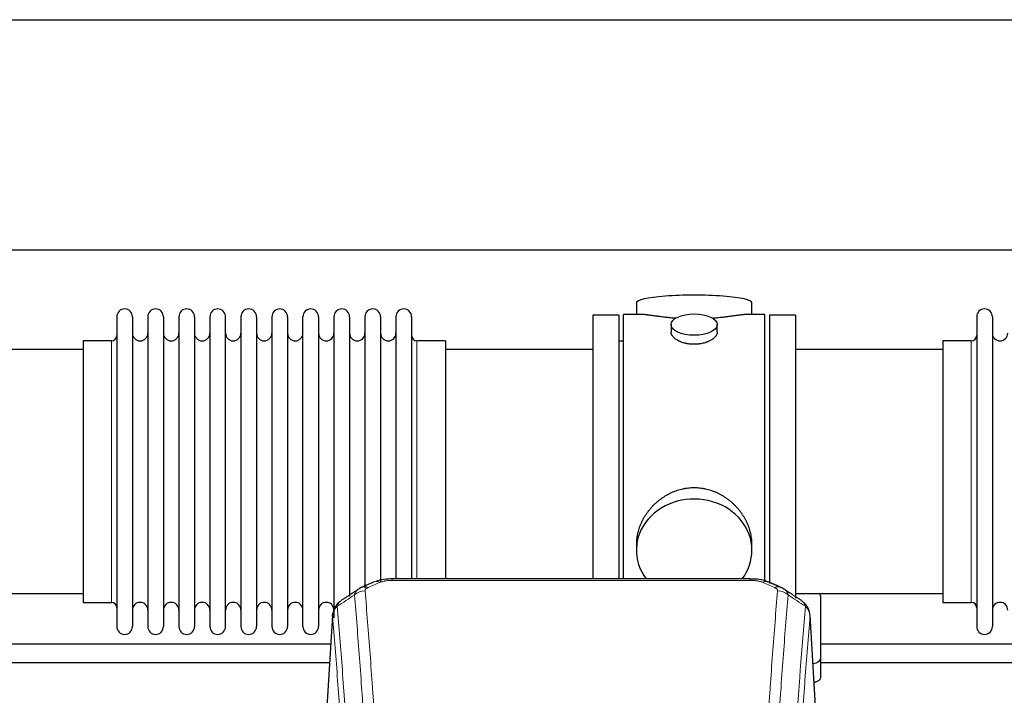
# Model space of a CAD drawing. Header units: inches. Extents: x 0 to 23760, y -13 to 16800.
# Tile 190 of 209: x 17235 to 17877, y 14356 to 14796. Entities that reach past the tile are written whole.
import ezdxf

# ---------------------------------------------------------------- set-up
doc = ezdxf.new("R2010")
doc.units = ezdxf.units.IN
doc.layers.add('254', color=7, linetype='Continuous', true_color=0xffffff)

msp = doc.modelspace()

# ---------------------------------------------------------------- linework, layer by layer
at = {"layer": '254', "color": 2, "linetype": 'Continuous', "lineweight": 25}
for p, q in [((16055.217, 14795.977), (19414.673, 14795.977)), ((16055.217, 14645.977), (19414.673, 14645.977)), ((17637.077, 14611.635), (17637.077, 14604.015)), ((17712.357, 14604.015), (17712.357, 14611.635)), ((17298.717, 14602.485), (17298.717, 14400.685)), ((17308.917, 14602.485), (17308.917, 14400.685)), ((17318.917, 14602.485), (17318.917, 14400.685)), ((17329.117, 14602.485), (17329.117, 14400.685)), ((17339.117, 14602.485), (17339.117, 14400.685)), ((17349.317, 14602.485), (17349.317, 14400.685)), ((17359.317, 14602.485), (17359.317, 14400.685)), ((17369.517, 14400.685), (17369.517, 14602.485)), ((17379.517, 14602.485), (17379.517, 14400.685)), ((17389.717, 14602.485), (17389.717, 14400.685)), ((17399.717, 14602.485), (17399.717, 14548.175)), ((17409.917, 14602.485), (17409.917, 14548.175)), ((17419.917, 14548.175), (17419.917, 14602.485)), ((17430.117, 14602.485), (17430.117, 14548.175)), ((17440.117, 14602.485), (17440.117, 14548.175)), ((17450.317, 14602.485), (17450.317, 14548.175)), ((17460.317, 14602.485), (17460.317, 14548.175)), ((17470.517, 14602.485), (17470.517, 14548.175)), ((17480.517, 14602.485), (17480.517, 14548.175)), ((17490.717, 14602.485), (17490.717, 14548.175)), ((17625.717, 14603.585), (17608.717, 14603.585)), ((17608.717, 14603.585), (17608.717, 14501.585)), ((17625.717, 14603.585), (17625.717, 14501.585)), ((17640.064, 14604.015), (17628.717, 14604.015)), ((17628.717, 14501.585), (17628.717, 14604.015)), ((17720.717, 14604.015), (17709.42, 14604.015)), ((17720.717, 14501.585), (17720.717, 14604.015)), ((17740.717, 14603.585), (17723.717, 14603.585)), ((17723.717, 14603.585), (17723.717, 14428.636)), ((17740.717, 14603.585), (17740.717, 14419.053)), ((17858.717, 14602.485), (17858.717, 14400.685)), ((17868.917, 14602.485), (17868.917, 14400.685)), ((17659.669, 14597.382), (17659.669, 14592.417)), ((17689.765, 14592.439), (17689.765, 14597.382)), ((17295.217, 14586.735), (17276.717, 14586.735)), ((17276.717, 14586.735), (17276.717, 14416.435)), ((17512.717, 14586.735), (17494.217, 14586.735)), ((17512.717, 14586.735), (17512.717, 14540.903)), ((17628.717, 14586.585), (17625.717, 14586.585)), ((17855.217, 14586.735), (17836.717, 14586.735)), ((17836.717, 14586.735), (17836.717, 14416.435)), ((17276.717, 14581.085), (17180.717, 14581.085)), ((17608.717, 14581.085), (17512.717, 14581.085)), ((17836.717, 14581.085), (17740.717, 14581.085)), ((17399.717, 14548.175), (17399.717, 14400.685)), ((17409.917, 14548.175), (17409.917, 14400.685)), ((17419.917, 14400.685), (17419.917, 14548.175)), ((17430.117, 14548.175), (17430.117, 14400.685)), ((17440.117, 14548.175), (17440.117, 14406.427)), ((17450.317, 14548.175), (17450.317, 14420.417)), ((17460.317, 14548.175), (17460.317, 14425.702)), ((17470.517, 14548.175), (17470.517, 14429.394)), ((17480.517, 14548.175), (17480.517, 14431.666)), ((17490.717, 14548.175), (17490.717, 14431.666)), ((17512.717, 14540.903), (17512.717, 14431.665)), ((17608.717, 14501.585), (17608.717, 14431.666)), ((17625.717, 14501.585), (17625.717, 14431.666)), ((17628.717, 14431.665), (17628.717, 14501.585)), ((17720.717, 14430.129), (17720.717, 14501.585)), ((17637.077, 14454.356), (17637.077, 14450.331)), ((17712.357, 14450.331), (17712.357, 14454.354)), ((17711.303, 14431.67), (17478.131, 14431.67)), ((17180.717, 14422.085), (17276.717, 14422.085)), ((17740.717, 14422.085), (17836.717, 14422.085)), ((17276.717, 14416.435), (17295.217, 14416.435)), ((17757.217, 14379.985), (17757.217, 14420.059)), ((17836.717, 14416.435), (17855.217, 14416.435)), ((17439.199, 14407.873), (17433.949, 14321.237)), ((17755.485, 14321.237), (17750.235, 14407.873)), ((17757.217, 14367.567), (17757.217, 14379.985))]:
    msp.add_line(p, q, dxfattribs=at)
at = {"layer": '254', "color": 110, "linetype": 'Continuous', "lineweight": 13}
for p, q in [((17295.217, 14586.735), (17295.217, 14416.435)), ((17494.217, 14586.735), (17494.217, 14540.903)), ((17855.217, 14586.735), (17855.217, 14416.435)), ((17494.217, 14540.903), (17494.217, 14431.665)), ((17478.131, 14431.669), (17478.131, 14430.717)), ((17711.303, 14430.717), (17478.131, 14430.717)), ((17711.303, 14431.668), (17711.303, 14430.717)), ((17439.201, 14407.251), (17433.953, 14320.661)), ((17755.481, 14320.661), (17750.233, 14407.251))]:
    msp.add_line(p, q, dxfattribs=at)
at = {"layer": '254', "color": 2, "linetype": 'Continuous', "lineweight": 25}
for centre, radius, start, end in [((17303.817, 14602.485), 5.1, 0, 180), ((17324.017, 14602.485), 5.1, 0, 180), ((17344.217, 14602.485), 5.1, 0, 180), ((17364.417, 14602.485), 5.1, 0, 180), ((17384.617, 14602.485), 5.1, 0, 180), ((17404.817, 14602.485), 5.1, 0, 180), ((17425.017, 14602.485), 5.1, 0, 180), ((17445.217, 14602.485), 5.1, 0, 180), ((17465.417, 14602.485), 5.1, 0, 180), ((17485.617, 14602.485), 5.1, 0, 180), ((17863.817, 14602.485), 5.1, 0, 180), ((17295.217, 14590.235), 3.5, 270, 0), ((17313.917, 14591.735), 5, 180, 0), ((17334.117, 14591.735), 5, 180, 0), ((17354.317, 14591.735), 5, 180, 0), ((17374.517, 14591.735), 5, 180, 0), ((17394.717, 14591.735), 5, 180, 0), ((17414.917, 14591.735), 5, 180, 0), ((17435.117, 14591.735), 5, 180, 0), ((17455.317, 14591.735), 5, 180, 0), ((17475.517, 14591.735), 5, 180, 0), ((17494.217, 14590.235), 3.5, 180, 270), ((17855.217, 14590.235), 3.5, 270, 0), ((17873.917, 14591.735), 5, 180, 0), ((17295.217, 14412.935), 3.5, 0, 90), ((17313.917, 14411.435), 5, 0, 180), ((17334.117, 14411.435), 5, 0, 180), ((17354.317, 14411.435), 5, 0, 180), ((17374.517, 14411.435), 5, 0, 180), ((17394.717, 14411.435), 5, 0, 180), ((17414.917, 14411.435), 5, 0, 180), ((17435.117, 14411.435), 5, 0, 180), ((17855.217, 14412.935), 3.5, 0, 90), ((17873.917, 14411.435), 5, 0, 180), ((17303.817, 14400.685), 5.1, 180, 0), ((17324.017, 14400.685), 5.1, 180, 0), ((17344.217, 14400.685), 5.1, 180, 0), ((17364.417, 14400.685), 5.1, 180, 0), ((17384.617, 14400.685), 5.1, 180, 0), ((17404.817, 14400.685), 5.1, 180, 0), ((17425.017, 14400.685), 5.1, 180, 0), ((17863.817, 14400.685), 5.1, 180, 0)]:
    msp.add_arc(centre, radius, start, end, dxfattribs=at)
for centre, major_axis, ratio, start_param, end_param in [((17674.717, 14611.635), (37.64, 0), 0.1305262, 0, 3.1415927), ((17674.717, 14450.331), (37.64, 0), 0.8870108, 0, 3.7346664), ((17674.717, 14450.331), (37.64, 0), 0.8870108, 5.6900133, 6.2831853), ((17749.217, 14420.059), (-8, 0), 0.4617486, 3.1415927, 3.722063), ((17749.217, 14379.985), (-8, 0), 0.4617486, 1.9439586, 3.1415927), ((17749.217, 14367.567), (-8, 0), 0.4617486, 2.0459273, 3.1415927)]:
    msp.add_ellipse(centre, major_axis=major_axis, ratio=ratio, start_param=start_param, end_param=end_param, dxfattribs=at)
msp.add_ellipse((17674.717, 14597.382), major_axis=(15.048, 0), ratio=0.4617486, dxfattribs=at)
at = {"layer": '254', "color": 110, "linetype": 'Continuous', "lineweight": 13}
for centre, major_axis, ratio, start_param, end_param in [((17470.372, 14420.507), (3.953, -9.186), 0.6419268, 2.5510147, 3.1418997), ((17719.062, 14420.507), (-3.953, -9.186), 0.6419268, 3.1410059, 3.7321706), ((17460.392, 14414.857), (-9.964, -0.842), 0.9013977, 4.6363308, 5.3961502), ((17462.364, 14417.049), (3.975, -9.176), 0.6408251, 2.5472213, 3.141301), ((17727.07, 14417.049), (3.975, 9.176), 0.6408251, 0.0010737, 0.5943713), ((17729.042, 14414.857), (-9.964, 0.842), 0.9013977, 4.0286278, 4.7884472)]:
    msp.add_ellipse(centre, major_axis=major_axis, ratio=ratio, start_param=start_param, end_param=end_param, dxfattribs=at)
at = {"layer": '254', "color": 2, "linetype": 'Continuous', "lineweight": 25}
for points, knots in [([(17662.845, 14601.426), (17662.842, 14601.426), (17662.84, 14601.426), (17662.764, 14601.433), (17662.69, 14601.438), (17662.543, 14601.45), (17662.322, 14601.468), (17661.517, 14601.535), (17660.221, 14601.652), (17658.539, 14601.819), (17656.902, 14601.996), (17655.309, 14602.181), (17653.759, 14602.371), (17652.755, 14602.5), (17652.137, 14602.581), (17652.014, 14602.597), (17651.769, 14602.629), (17651.404, 14602.677), (17651.045, 14602.725), (17650.336, 14602.82), (17649.411, 14602.945), (17648.09, 14603.126), (17646.832, 14603.297), (17645.638, 14603.456), (17644.884, 14603.552), (17644.335, 14603.621), (17644.065, 14603.654), (17643.8, 14603.685), (17643.625, 14603.705), (17643.538, 14603.716), (17643.109, 14603.765), (17642.449, 14603.836), (17641.54, 14603.921), (17640.712, 14603.98), (17640.075, 14604.008), (17639.72, 14604.014), (17639.597, 14604.015)], [0, 0, 0, 0, 0.0002215, 0.0002215, 0.0071429, 0.0071429, 0.0140642, 0.027907, 0.083278, 0.1386489, 0.1940199, 0.2493909, 0.3047619, 0.3601329, 0.3601329, 0.3739756, 0.3739756, 0.3878184, 0.4155039, 0.4155039, 0.4708749, 0.5262458, 0.5816168, 0.6369878, 0.6923588, 0.6923588, 0.7200443, 0.733887, 0.733887, 0.7477298, 0.7477298, 0.8031008, 0.8584718, 0.9138427, 0.9692137, 1, 1, 1, 1]), ([(17709.841, 14604.015), (17709.717, 14604.014), (17709.36, 14604.008), (17708.719, 14603.98), (17707.887, 14603.92), (17707.276, 14603.863), (17706.877, 14603.823), (17706.796, 14603.815), (17706.634, 14603.798), (17706.388, 14603.771), (17706.135, 14603.743), (17705.621, 14603.684), (17704.914, 14603.599), (17703.785, 14603.455), (17702.591, 14603.295), (17701.33, 14603.124), (17700.444, 14603.003), (17699.762, 14602.91), (17699.417, 14602.864), (17699.066, 14602.816), (17698.83, 14602.784), (17698.711, 14602.768), (17698.117, 14602.689), (17697.15, 14602.561), (17695.652, 14602.369), (17694.108, 14602.179), (17692.518, 14601.995), (17690.88, 14601.818), (17689.755, 14601.706), (17688.9, 14601.625), (17688.469, 14601.585), (17688.033, 14601.547), (17687.814, 14601.528), (17687.741, 14601.521), (17687.595, 14601.509), (17687.308, 14601.484), (17687.021, 14601.461), (17686.806, 14601.443)], [0, 0, 0, 0, 0.0313476, 0.0871263, 0.142905, 0.1986836, 0.1986836, 0.2126283, 0.2126283, 0.226573, 0.2544623, 0.2544623, 0.310241, 0.3660196, 0.4217983, 0.477577, 0.5333556, 0.5333556, 0.561245, 0.5751896, 0.5751896, 0.5891343, 0.5891343, 0.644913, 0.7006917, 0.7564703, 0.812249, 0.8680277, 0.9238063, 0.9238063, 0.9516957, 0.9656403, 0.9656403, 0.9726127, 0.9726127, 0.979585, 1, 1, 1, 1]), ([(17674.717, 14584.507), (17674.219, 14584.507), (17673.726, 14584.522), (17672.747, 14584.579), (17672.261, 14584.622), (17671.299, 14584.735), (17670.822, 14584.805), (17670.231, 14584.911), (17670.054, 14584.944), (17669.877, 14584.979), (17669.76, 14585.002), (17669.701, 14585.014), (17669.409, 14585.076), (17669.178, 14585.128), (17668.495, 14585.293), (17668.052, 14585.415), (17667.188, 14585.682), (17666.767, 14585.827), (17666.154, 14586.061), (17665.953, 14586.141), (17665.655, 14586.267), (17665.557, 14586.309), (17665.41, 14586.374), (17665.361, 14586.395), (17665.265, 14586.439), (17664.832, 14586.637), (17664.422, 14586.845), (17663.729, 14587.229), (17663.4, 14587.429), (17662.778, 14587.841), (17662.485, 14588.054), (17662.141, 14588.329), (17662.074, 14588.384), (17661.941, 14588.496), (17661.876, 14588.552), (17661.685, 14588.72), (17661.563, 14588.833), (17661.215, 14589.173), (17661.005, 14589.403), (17660.63, 14589.866), (17660.464, 14590.1), (17660.249, 14590.453), (17660.183, 14590.571), (17660.108, 14590.72), (17660.093, 14590.749), (17660.064, 14590.809), (17660.05, 14590.839), (17660.009, 14590.928), (17659.983, 14590.987), (17659.862, 14591.283), (17659.79, 14591.517), (17659.694, 14591.981), (17659.669, 14592.21), (17659.669, 14592.44), (17659.669, 14592.444), (17659.669, 14592.447)], [0, 0, 0, 0, 0.0624454, 0.0624454, 0.1248907, 0.1248907, 0.1873361, 0.1873361, 0.2029474, 0.2107531, 0.2107531, 0.2185588, 0.2185588, 0.2497814, 0.2497814, 0.3122268, 0.3122268, 0.3746722, 0.3746722, 0.4058948, 0.4058948, 0.4215062, 0.4215062, 0.4293119, 0.4293119, 0.4371175, 0.4995629, 0.4995629, 0.5620082, 0.5620082, 0.6244536, 0.6244536, 0.6400649, 0.6400649, 0.6556763, 0.6556763, 0.686899, 0.686899, 0.7493443, 0.7493443, 0.8117897, 0.8117897, 0.8430124, 0.8430124, 0.850818, 0.850818, 0.8586237, 0.8586237, 0.874235, 0.874235, 0.9366804, 0.9366804, 0.9991258, 0.9991258, 1, 1, 1, 1]), ([(17689.765, 14592.443), (17689.765, 14592.215), (17689.741, 14591.985), (17689.645, 14591.522), (17689.573, 14591.289), (17689.383, 14590.82), (17689.264, 14590.584), (17689.085, 14590.289), (17689.047, 14590.229), (17688.989, 14590.141), (17688.969, 14590.111), (17688.929, 14590.052), (17688.826, 14589.904), (17688.715, 14589.757), (17688.433, 14589.408), (17688.223, 14589.178), (17687.762, 14588.726), (17687.51, 14588.503), (17687.101, 14588.175), (17686.959, 14588.067), (17686.738, 14587.906), (17686.663, 14587.853), (17686.511, 14587.747), (17686.433, 14587.694), (17686.042, 14587.434), (17685.712, 14587.233), (17685.019, 14586.849), (17684.657, 14586.665), (17683.9, 14586.314), (17683.506, 14586.147), (17683.043, 14585.97), (17682.991, 14585.951), (17682.887, 14585.912), (17682.835, 14585.893), (17682.678, 14585.836), (17682.362, 14585.724), (17682.041, 14585.619), (17681.391, 14585.418), (17680.948, 14585.296), (17680.043, 14585.076), (17679.581, 14584.979), (17678.874, 14584.852), (17678.636, 14584.813), (17678.275, 14584.759), (17678.154, 14584.742), (17677.911, 14584.71), (17677.79, 14584.695), (17677.182, 14584.623), (17676.693, 14584.58), (17675.71, 14584.522), (17675.215, 14584.507), (17674.717, 14584.507)], [0, 0, 0, 0, 0.0621483, 0.0621483, 0.1246718, 0.1246718, 0.1871952, 0.1871952, 0.2028261, 0.2028261, 0.2106415, 0.2106415, 0.2184569, 0.2497186, 0.2497186, 0.3122421, 0.3122421, 0.3747655, 0.3747655, 0.4060273, 0.4060273, 0.4216581, 0.4216581, 0.437289, 0.437289, 0.4998124, 0.4998124, 0.5623359, 0.5623359, 0.6248593, 0.6248593, 0.6326748, 0.6326748, 0.6404902, 0.6404902, 0.656121, 0.6873828, 0.6873828, 0.7499062, 0.7499062, 0.8124297, 0.8124297, 0.8436914, 0.8436914, 0.8593222, 0.8593222, 0.8749531, 0.8749531, 0.9374766, 0.9374766, 1, 1, 1, 1]), ([(17712.357, 14454.318), (17712.356, 14454.851), (17712.341, 14455.387), (17712.296, 14456.206), (17712.272, 14456.556), (17712.242, 14456.907), (17712.23, 14457.048), (17712.223, 14457.118), (17712.203, 14457.33), (17712.131, 14458.034), (17711.958, 14459.297), (17711.637, 14460.974), (17711.229, 14462.644), (17710.733, 14464.305), (17710.149, 14465.959), (17709.701, 14467.055), (17709.402, 14467.738), (17709.342, 14467.875), (17709.219, 14468.147), (17709.032, 14468.554), (17708.838, 14468.958), (17708.44, 14469.761), (17707.884, 14470.82), (17706.976, 14472.372), (17705.993, 14473.887), (17704.936, 14475.364), (17704.182, 14476.323), (17703.597, 14477.033), (17703.399, 14477.268), (17703.097, 14477.618), (17702.996, 14477.734), (17702.791, 14477.965), (17702.278, 14478.54), (17701.327, 14479.545), (17700.002, 14480.824), (17698.621, 14482.041), (17697.184, 14483.195), (17695.689, 14484.285), (17694.654, 14484.968), (17693.863, 14485.464), (17693.596, 14485.626), (17693.26, 14485.825), (17693.193, 14485.865), (17693.058, 14485.944), (17692.856, 14486.061), (17692.11, 14486.486), (17690.875, 14487.139), (17689.195, 14487.927), (17687.482, 14488.628), (17685.736, 14489.244), (17683.956, 14489.772), (17682.747, 14490.065), (17681.831, 14490.261), (17681.525, 14490.322), (17681.139, 14490.394), (17681.062, 14490.408), (17680.908, 14490.436), (17680.676, 14490.477), (17679.827, 14490.619), (17678.438, 14490.803), (17676.584, 14490.95), (17674.731, 14491), (17672.876, 14490.952), (17671.022, 14490.806), (17669.785, 14490.642), (17669.011, 14490.519), (17668.857, 14490.494), (17668.548, 14490.44), (17668.085, 14490.357), (17667.625, 14490.265), (17666.71, 14490.07), (17665.5, 14489.778), (17663.718, 14489.251), (17661.967, 14488.634), (17660.247, 14487.93), (17659.121, 14487.403), (17658.284, 14486.985), (17658.006, 14486.843), (17657.661, 14486.66), (17657.523, 14486.586), (17657.248, 14486.437), (17656.496, 14486.021), (17655.294, 14485.308), (17653.746, 14484.286), (17652.253, 14483.197), (17650.813, 14482.041), (17649.427, 14480.82), (17648.538, 14479.962), (17648.048, 14479.467), (17647.994, 14479.411), (17647.886, 14479.301), (17647.832, 14479.245), (17647.671, 14479.078), (17647.351, 14478.743), (17647.037, 14478.404), (17646.42, 14477.72), (17645.622, 14476.794), (17644.496, 14475.362), (17643.442, 14473.889), (17642.46, 14472.375), (17641.55, 14470.822), (17640.992, 14469.759), (17640.659, 14469.086), (17640.594, 14468.951), (17640.464, 14468.681), (17640.272, 14468.275), (17640.088, 14467.868), (17639.732, 14467.053), (17639.286, 14465.962), (17638.704, 14464.314), (17638.209, 14462.657), (17637.8, 14460.99), (17637.479, 14459.313), (17637.324, 14458.189), (17637.247, 14457.484), (17637.232, 14457.343), (17637.205, 14457.061), (17637.167, 14456.64), (17637.138, 14456.22), (17637.093, 14455.395), (17637.078, 14454.852), (17637.077, 14454.313)], [0, 0, 0, 0, 0.0151373, 0.0151373, 0.0229562, 0.0249109, 0.0249109, 0.0268656, 0.0268656, 0.030775, 0.0464127, 0.0620504, 0.0776881, 0.0933258, 0.1089635, 0.1246012, 0.1246012, 0.1285107, 0.1285107, 0.1324201, 0.1402389, 0.1402389, 0.1558766, 0.1715144, 0.1871521, 0.2027898, 0.2184275, 0.2184275, 0.2262463, 0.2262463, 0.2301558, 0.2301558, 0.2340652, 0.2497029, 0.2653406, 0.2809783, 0.296616, 0.3122537, 0.3278914, 0.3278914, 0.3357103, 0.3357103, 0.337665, 0.337665, 0.3396197, 0.3435291, 0.3591668, 0.3748045, 0.3904422, 0.4060799, 0.4217176, 0.4373554, 0.4373554, 0.4451742, 0.4451742, 0.4471289, 0.4471289, 0.4490836, 0.4529931, 0.4686308, 0.4842685, 0.4999062, 0.5155439, 0.5311816, 0.5468193, 0.5468193, 0.5507287, 0.5507287, 0.5546381, 0.562457, 0.562457, 0.5780947, 0.5937324, 0.6093701, 0.6250078, 0.6406455, 0.6406455, 0.6484644, 0.6484644, 0.6504191, 0.6523738, 0.6562832, 0.6719209, 0.6875586, 0.7031963, 0.7188341, 0.7344718, 0.7501095, 0.7501095, 0.7520642, 0.7520642, 0.7540189, 0.7540189, 0.7579283, 0.7657472, 0.7657472, 0.7813849, 0.7970226, 0.8126603, 0.828298, 0.8439357, 0.8595734, 0.8595734, 0.8634828, 0.8634828, 0.8673923, 0.8752111, 0.8752111, 0.8908488, 0.9064865, 0.9221242, 0.9377619, 0.9533996, 0.9690373, 0.9690373, 0.9729468, 0.9729468, 0.9768562, 0.984675, 0.984675, 1, 1, 1, 1]), ([(17479.43, 14431.653), (17478.203, 14431.694), (17474.761, 14431.616), (17470.682, 14431.252), (17468.182, 14430.284), (17467.678, 14430.058)], [0, 0, 0, 0, 0.2995251, 0.855667, 1, 1, 1, 1]), ([(17722.947, 14429.559), (17722.334, 14429.884), (17720.107, 14430.904), (17716.118, 14431.517), (17712.803, 14431.618), (17711.301, 14431.541)], [0, 0, 0, 0, 0.1803135, 0.6389946, 1, 1, 1, 1]), ([(17444.142, 14417.061), (17443.622, 14416.688), (17442.564, 14415.779), (17441.201, 14413.996), (17440.148, 14411.841), (17439.732, 14410.315), (17439.596, 14409.541)], [0, 0, 0, 0, 0.2123708, 0.4683651, 0.7393635, 1, 1, 1, 1]), ([(17750.151, 14408.534), (17750.039, 14409.484), (17749.596, 14411.323), (17748.304, 14413.938), (17746.622, 14416.036), (17745.332, 14417.079), (17744.71, 14417.499)], [0, 0, 0, 0, 0.2790385, 0.5536712, 0.8024065, 1, 1, 1, 1]), ([(17439.201, 14407.251), (17439.2, 14407.262), (17439.199, 14407.286), (17439.197, 14407.321), (17439.195, 14407.356), (17439.194, 14407.391), (17439.193, 14407.426), (17439.192, 14407.461), (17439.191, 14407.496), (17439.191, 14407.531), (17439.191, 14407.566), (17439.191, 14407.601), (17439.191, 14407.635), (17439.191, 14407.67), (17439.192, 14407.704), (17439.193, 14407.739), (17439.194, 14407.773), (17439.196, 14407.808), (17439.197, 14407.842), (17439.199, 14407.876), (17439.202, 14407.911), (17439.204, 14407.945), (17439.207, 14407.979), (17439.209, 14408.013), (17439.212, 14408.047), (17439.216, 14408.081), (17439.219, 14408.115), (17439.223, 14408.148), (17439.227, 14408.182), (17439.231, 14408.216), (17439.236, 14408.249), (17439.24, 14408.283), (17439.245, 14408.317), (17439.25, 14408.35), (17439.256, 14408.383), (17439.261, 14408.417), (17439.267, 14408.45), (17439.273, 14408.483), (17439.279, 14408.516), (17439.286, 14408.549), (17439.293, 14408.582), (17439.3, 14408.615), (17439.307, 14408.648), (17439.314, 14408.681), (17439.322, 14408.713), (17439.329, 14408.746), (17439.338, 14408.779), (17439.346, 14408.811), (17439.354, 14408.843), (17439.363, 14408.876), (17439.372, 14408.908), (17439.381, 14408.94), (17439.39, 14408.972), (17439.4, 14409.005), (17439.41, 14409.037), (17439.42, 14409.069), (17439.43, 14409.1), (17439.44, 14409.132), (17439.451, 14409.164), (17439.462, 14409.196), (17439.473, 14409.227), (17439.484, 14409.259), (17439.496, 14409.29), (17439.508, 14409.322), (17439.517, 14409.348), (17439.524, 14409.363), (17439.526, 14409.368)], [0, 0, 0, 0, 0.0160287, 0.0320483, 0.0480589, 0.0640604, 0.080053, 0.0960364, 0.1120109, 0.1279763, 0.1439327, 0.1598801, 0.1758184, 0.1917478, 0.2076681, 0.2235794, 0.2394817, 0.255375, 0.2712593, 0.2871346, 0.3030009, 0.3188582, 0.3347065, 0.3505458, 0.3663762, 0.3821975, 0.3980099, 0.4138133, 0.4296077, 0.4453931, 0.4611696, 0.4769371, 0.4926957, 0.5084453, 0.5241859, 0.5399176, 0.5556403, 0.5713541, 0.5870589, 0.6027548, 0.6184418, 0.6341198, 0.6497889, 0.6654491, 0.6811003, 0.6967426, 0.712376, 0.7280004, 0.743616, 0.7592226, 0.7748203, 0.7904091, 0.8059891, 0.8215601, 0.8371222, 0.8526754, 0.8682197, 0.8837552, 0.8992817, 0.9147994, 0.9303082, 0.9458081, 0.9612991, 0.9767813, 0.9922546, 1, 1, 1, 1]), ([(17438.082, 14389.295), (17421.535, 14389.295), (17376.19, 14389.295), (17304.617, 14389.295), (17240.887, 14389.295), (17205.956, 14389.295), (17197.252, 14389.295)], [0, 0, 0, 0, 0.2061192, 0.5648663, 0.8915757, 1, 1, 1, 1]), ([(17197.252, 14377.295), (17232.843, 14377.295), (17312.885, 14377.295), (17392.927, 14377.295), (17437.379, 14377.295)], [0, 0, 0, 0, 0.4446429, 1, 1, 1, 1])]:
    msp.add_open_spline(points, degree=3, knots=knots, dxfattribs=at)
for points, degree in [([(17466.419, 14429.689), (17458.389, 14426.22)], 1), ([(17731.045, 14426.225), (17727.029, 14427.967), (17723.015, 14429.685)], 2), ([(17455.998, 14424.947), (17450.369, 14421.225), (17444.747, 14417.515)], 2), ([(17458.419, 14426.154), (17457.057, 14425.85), (17456.068, 14424.92)], 2), ([(17733.359, 14424.884), (17732.326, 14425.786), (17731.003, 14426.144)], 2), ([(17744.687, 14417.514), (17739.072, 14421.22), (17733.45, 14424.938)], 2), ([(17998.108, 14389.295), (17917.819, 14389.295), (17837.53, 14389.295), (17757.241, 14389.295)], 3), ([(17757.241, 14377.295), (17837.283, 14377.295), (17917.326, 14377.295), (17997.368, 14377.295)], 3)]:
    msp.add_open_spline(points, degree=degree, dxfattribs=at)
at = {"layer": '254', "color": 110, "linetype": 'Continuous', "lineweight": 13}
for points in [[(17470.372, 14429.55), (17467.703, 14428.396), (17465.033, 14427.239), (17462.364, 14426.078)], [(17727.07, 14426.078), (17724.4, 14427.239), (17721.731, 14428.396), (17719.062, 14429.55)], [(17453.508, 14421.287), (17449.756, 14418.811), (17446.005, 14416.338), (17442.256, 14413.867)], [(17747.177, 14413.867), (17743.429, 14416.338), (17739.678, 14418.811), (17735.926, 14421.287)]]:
    msp.add_open_spline(points, degree=3, dxfattribs=at)
for points, knots in [([(17470.372, 14429.55), (17470.498, 14429.604), (17470.628, 14429.656), (17470.829, 14429.731), (17470.897, 14429.756), (17471.035, 14429.804), (17471.105, 14429.827), (17471.457, 14429.942), (17471.751, 14430.024), (17472.362, 14430.175), (17472.678, 14430.242), (17473.085, 14430.317), (17473.167, 14430.332), (17473.332, 14430.36), (17473.415, 14430.374), (17473.663, 14430.414), (17473.829, 14430.438), (17474.33, 14430.506), (17474.668, 14430.545), (17475.347, 14430.609), (17475.69, 14430.636), (17476.379, 14430.677), (17476.726, 14430.692), (17477.425, 14430.712), (17477.777, 14430.717), (17478.131, 14430.717)], [0, 0, 0, 0, 0.0625, 0.0625, 0.09375, 0.09375, 0.125, 0.125, 0.25, 0.25, 0.375, 0.375, 0.40625, 0.40625, 0.4375, 0.4375, 0.5, 0.5, 0.625, 0.625, 0.75, 0.75, 0.875, 0.875, 1, 1, 1, 1]), ([(17711.303, 14430.717), (17711.657, 14430.717), (17712.01, 14430.712), (17712.451, 14430.699), (17712.539, 14430.697), (17712.715, 14430.69), (17712.804, 14430.687), (17713.067, 14430.675), (17713.242, 14430.666), (17713.764, 14430.634), (17714.109, 14430.608), (17714.791, 14430.542), (17715.129, 14430.503), (17715.796, 14430.412), (17716.126, 14430.359), (17716.492, 14430.291), (17716.532, 14430.283), (17716.613, 14430.267), (17716.734, 14430.244), (17717.011, 14430.186), (17717.243, 14430.133), (17717.697, 14430.02), (17717.989, 14429.938), (17718.546, 14429.757), (17718.811, 14429.658), (17719.062, 14429.55)], [0, 0, 0, 0, 0.125, 0.125, 0.15625, 0.15625, 0.1875, 0.1875, 0.25, 0.25, 0.375, 0.375, 0.5, 0.5, 0.625, 0.625, 0.640625, 0.640625, 0.65625, 0.6875, 0.75, 0.75, 0.875, 0.875, 1, 1, 1, 1]), ([(17453.508, 14421.287), (17453.545, 14421.532), (17453.598, 14421.77), (17453.686, 14422.061), (17453.705, 14422.119), (17453.744, 14422.234), (17453.765, 14422.291), (17453.831, 14422.46), (17453.879, 14422.572), (17454.035, 14422.9), (17454.277, 14423.322), (17454.585, 14423.714), (17454.841, 14423.996), (17454.953, 14424.111), (17455.071, 14424.223), (17455.119, 14424.268), (17455.143, 14424.29), (17455.217, 14424.356), (17455.267, 14424.4), (17455.521, 14424.614), (17455.739, 14424.776), (17455.98, 14424.934), (17455.989, 14424.94), (17455.998, 14424.946)], [0, 0, 0, 0, 0.1656246, 0.1656246, 0.2070308, 0.2070308, 0.2484369, 0.2484369, 0.3312492, 0.3312492, 0.4968738, 0.6624984, 0.6624984, 0.7453108, 0.7660138, 0.7660138, 0.7867169, 0.7867169, 0.8281231, 0.8281231, 0.9937477, 0.9937477, 1, 1, 1, 1]), ([(17460.392, 14423.877), (17460.383, 14423.979), (17460.385, 14424.081), (17460.402, 14424.208), (17460.406, 14424.233), (17460.416, 14424.284), (17460.422, 14424.31), (17460.441, 14424.386), (17460.456, 14424.436), (17460.512, 14424.586), (17460.56, 14424.685), (17460.681, 14424.879), (17460.753, 14424.975), (17460.879, 14425.116), (17460.924, 14425.163), (17460.996, 14425.233), (17461.021, 14425.256), (17461.072, 14425.302), (17461.099, 14425.325), (17461.233, 14425.438), (17461.351, 14425.525), (17461.607, 14425.693), (17461.745, 14425.774), (17462.04, 14425.931), (17462.197, 14426.006), (17462.364, 14426.078)], [0, 0, 0, 0, 0.125, 0.125, 0.15625, 0.15625, 0.1875, 0.1875, 0.25, 0.25, 0.375, 0.375, 0.5, 0.5, 0.5625, 0.5625, 0.59375, 0.59375, 0.625, 0.625, 0.75, 0.75, 0.875, 0.875, 1, 1, 1, 1]), ([(17460.392, 14423.877), (17460.949, 14417.257), (17462.05, 14403.767), (17463.657, 14382.782), (17464.7, 14368.293), (17465.47, 14357.238), (17465.853, 14351.664), (17466.231, 14346.02), (17466.482, 14342.241), (17466.607, 14340.344), (17467.231, 14330.82), (17467.722, 14323.078), (17468.448, 14311.283), (17468.687, 14307.321), (17469.163, 14299.339), (17469.399, 14295.317), (17470.101, 14283.164), (17471.022, 14266.722), (17471.912, 14249.804), (17472.35, 14241.225)], [0, 0, 0, 0, 0.125, 0.25, 0.375, 0.375, 0.4375, 0.46875, 0.46875, 0.5, 0.5, 0.625, 0.625, 0.6875, 0.6875, 0.75, 0.75, 0.875, 1, 1, 1, 1]), ([(17717.084, 14241.225), (17717.522, 14249.804), (17718.412, 14266.722), (17719.333, 14283.164), (17720.035, 14295.317), (17720.271, 14299.339), (17720.746, 14307.321), (17720.986, 14311.283), (17721.712, 14323.078), (17722.203, 14330.82), (17722.826, 14340.344), (17722.952, 14342.241), (17723.203, 14346.02), (17723.581, 14351.664), (17723.964, 14357.238), (17724.734, 14368.293), (17725.777, 14382.782), (17727.384, 14403.767), (17728.485, 14417.257), (17729.042, 14423.877)], [0, 0, 0, 0, 0.125, 0.25, 0.25, 0.3125, 0.3125, 0.375, 0.375, 0.5, 0.5, 0.53125, 0.53125, 0.5625, 0.625, 0.625, 0.75, 0.875, 1, 1, 1, 1]), ([(17727.07, 14426.078), (17727.237, 14426.006), (17727.395, 14425.93), (17727.581, 14425.831), (17727.617, 14425.811), (17727.69, 14425.771), (17727.725, 14425.751), (17727.83, 14425.689), (17727.896, 14425.647), (17728.089, 14425.52), (17728.323, 14425.346), (17728.514, 14425.163), (17728.64, 14425.021), (17728.679, 14424.973), (17728.734, 14424.901), (17728.751, 14424.876), (17728.785, 14424.828), (17728.8, 14424.803), (17728.876, 14424.68), (17728.924, 14424.581), (17728.997, 14424.382), (17729.022, 14424.282), (17729.049, 14424.08), (17729.051, 14423.979), (17729.042, 14423.877)], [0, 0, 0, 0, 0.125, 0.125, 0.15625, 0.15625, 0.1875, 0.1875, 0.25, 0.25, 0.375, 0.5, 0.5, 0.5625, 0.5625, 0.59375, 0.59375, 0.625, 0.625, 0.75, 0.75, 0.875, 0.875, 1, 1, 1, 1]), ([(17733.44, 14424.943), (17733.45, 14424.937), (17733.459, 14424.931), (17733.702, 14424.771), (17734.137, 14424.447), (17734.509, 14424.089), (17734.765, 14423.806), (17734.846, 14423.71), (17734.962, 14423.562), (17735, 14423.512), (17735.073, 14423.412), (17735.109, 14423.361), (17735.281, 14423.105), (17735.402, 14422.893), (17735.609, 14422.457), (17735.783, 14422.007), (17735.889, 14421.532), (17735.926, 14421.287)], [0, 0, 0, 0, 0.0068075, 0.0068075, 0.1723396, 0.3378717, 0.3378717, 0.4206377, 0.4206377, 0.4620207, 0.4620207, 0.5034038, 0.5034038, 0.6689358, 0.6689358, 0.8344679, 1, 1, 1, 1]), ([(17442.256, 14413.867), (17442.385, 14414.391), (17442.564, 14414.881), (17443.02, 14415.779), (17443.298, 14416.187), (17443.786, 14416.734), (17443.96, 14416.905), (17444.326, 14417.219), (17444.517, 14417.362), (17444.718, 14417.495)], [0, 0, 0, 0, 0.335226, 0.335226, 0.6704519, 0.6704519, 0.8380649, 0.8380649, 1, 1, 1, 1]), ([(17465.482, 14238.849), (17465.044, 14247.417), (17464.153, 14264.316), (17463.231, 14280.739), (17462.528, 14292.877), (17462.291, 14296.894), (17461.815, 14304.867), (17461.575, 14308.824), (17460.849, 14320.605), (17460.357, 14328.338), (17459.732, 14337.851), (17459.607, 14339.746), (17459.355, 14343.52), (17458.977, 14349.158), (17458.594, 14354.726), (17457.822, 14365.767), (17456.778, 14380.24), (17455.168, 14401.2), (17454.066, 14414.675), (17453.508, 14421.287)], [0, 0, 0, 0, 0.125, 0.25, 0.25, 0.3125, 0.3125, 0.375, 0.375, 0.5, 0.5, 0.53125, 0.53125, 0.5625, 0.625, 0.625, 0.75, 0.875, 1, 1, 1, 1]), ([(17735.926, 14421.287), (17735.367, 14414.675), (17734.265, 14401.2), (17732.656, 14380.24), (17731.612, 14365.767), (17730.84, 14354.726), (17730.457, 14349.158), (17730.078, 14343.52), (17729.827, 14339.746), (17729.701, 14337.851), (17729.077, 14328.338), (17728.585, 14320.605), (17727.859, 14308.824), (17727.619, 14304.867), (17727.142, 14296.894), (17726.906, 14292.877), (17726.203, 14280.739), (17725.281, 14264.316), (17724.39, 14247.417), (17723.951, 14238.849)], [0, 0, 0, 0, 0.125, 0.25, 0.375, 0.375, 0.4375, 0.46875, 0.46875, 0.5, 0.5, 0.625, 0.625, 0.6875, 0.6875, 0.75, 0.75, 0.875, 1, 1, 1, 1]), ([(17744.717, 14417.494), (17744.918, 14417.362), (17745.108, 14417.218), (17745.474, 14416.905), (17745.648, 14416.734), (17746.136, 14416.187), (17746.414, 14415.779), (17746.87, 14414.881), (17747.049, 14414.391), (17747.177, 14413.867)], [0, 0, 0, 0, 0.1617419, 0.1617419, 0.3293935, 0.3293935, 0.6646968, 0.6646968, 1, 1, 1, 1]), ([(17439.201, 14407.251), (17439.231, 14407.857), (17439.321, 14408.462), (17439.544, 14409.355), (17439.632, 14409.65), (17439.838, 14410.232), (17439.955, 14410.52), (17440.217, 14411.084), (17440.361, 14411.361), (17440.675, 14411.902), (17440.845, 14412.166), (17441.209, 14412.68), (17441.403, 14412.929), (17441.814, 14413.411), (17442.03, 14413.644), (17442.256, 14413.867)], [0, 0, 0, 0, 0.25, 0.25, 0.375, 0.375, 0.5, 0.5, 0.625, 0.625, 0.75, 0.75, 0.875, 0.875, 1, 1, 1, 1]), ([(17442.256, 14413.867), (17442.828, 14407.176), (17443.955, 14393.533), (17445.601, 14372.292), (17446.667, 14357.613), (17447.455, 14346.409), (17447.847, 14340.759), (17448.298, 14334.081), (17448.491, 14331.202), (17448.619, 14329.278), (17448.682, 14328.314), (17449.001, 14323.484), (17449.381, 14317.64), (17449.819, 14310.74), (17450.005, 14307.765), (17450.13, 14305.778), (17450.191, 14304.782), (17450.748, 14295.804), (17451.72, 14279.597), (17453.131, 14254.544), (17454.039, 14237.348), (17454.486, 14228.627)], [0, 0, 0, 0, 0.125, 0.25, 0.375, 0.375, 0.4375, 0.46875, 0.484375, 0.484375, 0.5, 0.5, 0.5625, 0.59375, 0.609375, 0.609375, 0.625, 0.625, 0.75, 0.875, 1, 1, 1, 1]), ([(17734.948, 14228.627), (17735.004, 14229.717), (17735.06, 14230.805), (17735.172, 14232.978), (17735.34, 14236.231), (17735.736, 14243.781), (17736.08, 14250.183), (17736.773, 14262.892), (17737.713, 14279.59), (17739.171, 14303.891), (17740.176, 14319.596), (17740.75, 14328.29), (17740.814, 14329.254), (17740.942, 14331.178), (17741.134, 14334.058), (17741.586, 14340.737), (17741.977, 14346.389), (17742.306, 14351.06), (17742.372, 14351.992), (17742.503, 14353.852), (17742.702, 14356.636), (17743.167, 14363.09), (17743.57, 14368.548), (17744.381, 14379.367), (17745.478, 14393.532), (17746.606, 14407.176), (17747.177, 14413.867)], [0, 0, 0, 0, 0.015625, 0.015625, 0.03125, 0.0625, 0.125, 0.125, 0.25, 0.375, 0.5, 0.5, 0.515625, 0.515625, 0.53125, 0.5625, 0.625, 0.625, 0.640625, 0.640625, 0.65625, 0.6875, 0.75, 0.75, 0.875, 1, 1, 1, 1]), ([(17747.177, 14413.867), (17747.404, 14413.644), (17747.62, 14413.411), (17748.03, 14412.929), (17748.225, 14412.68), (17748.589, 14412.166), (17748.759, 14411.902), (17749.073, 14411.361), (17749.217, 14411.084), (17749.478, 14410.52), (17749.595, 14410.232), (17749.801, 14409.65), (17749.89, 14409.355), (17750.113, 14408.462), (17750.203, 14407.857), (17750.233, 14407.251)], [0, 0, 0, 0, 0.125, 0.125, 0.25, 0.25, 0.375, 0.375, 0.5, 0.5, 0.625, 0.625, 0.75, 0.75, 1, 1, 1, 1]), ([(17451.396, 14222.565), (17450.951, 14231.259), (17450.046, 14248.401), (17448.639, 14273.375), (17447.669, 14289.533), (17447.114, 14298.483), (17447.052, 14299.476), (17446.928, 14301.457), (17446.742, 14304.423), (17446.306, 14311.302), (17445.927, 14317.128), (17445.609, 14321.944), (17445.546, 14322.905), (17445.418, 14324.823), (17445.226, 14327.694), (17444.776, 14334.352), (17444.386, 14339.985), (17443.599, 14351.156), (17442.536, 14365.793), (17440.895, 14386.974), (17439.771, 14400.578), (17439.201, 14407.251)], [0, 0, 0, 0, 0.125, 0.25, 0.375, 0.375, 0.390625, 0.390625, 0.40625, 0.4375, 0.5, 0.5, 0.515625, 0.515625, 0.53125, 0.5625, 0.625, 0.625, 0.75, 0.875, 1, 1, 1, 1]), ([(17750.233, 14407.251), (17749.663, 14400.578), (17748.538, 14386.972), (17747.444, 14372.847), (17746.635, 14362.059), (17746.233, 14356.617), (17745.769, 14350.182), (17745.572, 14347.406), (17745.44, 14345.551), (17745.375, 14344.622), (17745.047, 14339.965), (17744.657, 14334.329), (17744.206, 14327.67), (17744.014, 14324.799), (17743.887, 14322.88), (17743.823, 14321.919), (17743.251, 14313.251), (17742.249, 14297.594), (17740.795, 14273.368), (17739.388, 14248.399), (17738.482, 14231.259), (17738.038, 14222.565)], [0, 0, 0, 0, 0.125, 0.25, 0.25, 0.3125, 0.34375, 0.359375, 0.359375, 0.375, 0.375, 0.4375, 0.46875, 0.484375, 0.484375, 0.5, 0.5, 0.625, 0.75, 0.875, 1, 1, 1, 1])]:
    msp.add_open_spline(points, degree=3, knots=knots, dxfattribs=at)

doc.saveas('drawing.dxf')
